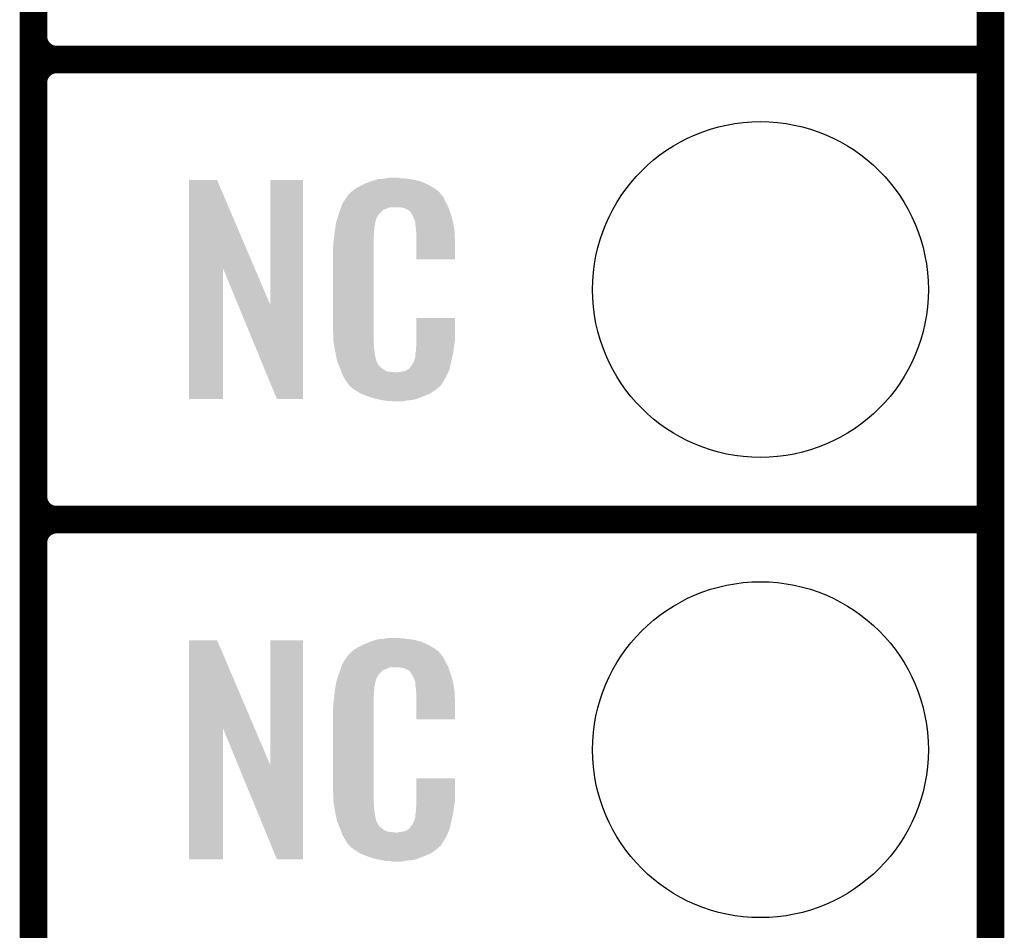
# Model space of a CAD drawing. Extents: x -1.3 to 24.2, y -3.9 to 39.2.
# Tile 8 of 21: x 18.8 to 24.2, y 4.1 to 9.1. Entities that reach past the tile are written whole.
import ezdxf

# ---------------------------------------------------------------- set-up
doc = ezdxf.new("R2010")
doc.units = 0
doc.layers.get('0').update_dxf_attribs({"linetype": 'CONTINUOUS'})
for name, color, linetype in [('RF_SWITCH_2_CLICK_V100_GKO', 14, 'CONTINUOUS'), ('RF_SWITCH_2_CLICK_V100_GTO', 12, 'CONTINUOUS'), ('RF_SWITCH_2_CLICK_V100_GTS', 13, 'CONTINUOUS')]:
    doc.layers.add(name, color=color, linetype=linetype)

# ---------------------------------------------------------------- blocks, each defined once
blk = doc.blocks.new('ROUND_24')
blk.add_circle((0, 0), 0.9271)

msp = doc.modelspace()

# ---------------------------------------------------------------- linework, layer by layer
at = {"layer": 'RF_SWITCH_2_CLICK_V100_GKO', "const_width": 0.1524}
msp.add_lwpolyline([(24.13, -1.27), (24.13, 36.83)], dxfattribs=at)
at = {"layer": 'RF_SWITCH_2_CLICK_V100_GTO', "const_width": 0.1524}
for points in [[(18.8468, -0.5588), (18.8468, 18.3388)], [(18.8468, 9.017), (18.8468, 11.303)], [(18.9738, 8.89), (24.13, 8.89)], [(18.9738, 8.89), (24.13, 8.89)], [(18.8468, 6.477), (18.8468, 8.763)], [(18.9738, 6.35), (24.13, 6.35)], [(18.9738, 6.35), (24.13, 6.35)], [(18.8468, 3.937), (18.8468, 6.223)]]:
    msp.add_lwpolyline(points, dxfattribs=at)
for points in [[(18.8468, 9.017, 0.4142136), (18.9738, 8.89)], [(18.9738, 8.89, 0.4142136), (18.8468, 8.763)], [(18.9738, 8.89, 0.4142136), (18.8468, 8.763)], [(18.8468, 6.477, 0.4142136), (18.9738, 6.35)], [(18.9738, 6.35, 0.4142136), (18.8468, 6.223)], [(18.9738, 6.35, 0.4142136), (18.8468, 6.223)]]:
    msp.add_lwpolyline(points, format="xyb", dxfattribs=at)
at = {"layer": 'RF_SWITCH_2_CLICK_V100_GTO'}
for points in [[(19.705338, 7.736678), (19.70535, 8.224496), (20.068358, 7.736678), (19.860264, 8.224496)], [(19.70535, 8.224496), (19.705352, 8.22452), (19.860264, 8.224496), (19.705352, 8.22452)], [(20.1549, 7.533798), (20.15493, 8.224488), (20.33522, 7.533798), (20.33524, 8.224488)], [(20.15493, 8.224488), (20.154932, 8.22452), (20.33524, 8.224488), (20.154932, 8.22452)], [(20.6756, 8.2042), (20.700998, 8.21436), (21.01451, 8.2042), (20.991288, 8.21436)], [(20.700998, 8.21436), (20.708618, 8.2169), (20.991288, 8.21436), (20.985482, 8.2169)], [(20.708618, 8.2169), (20.72386, 8.22198), (20.985482, 8.2169), (20.965162, 8.22198)], [(20.72386, 8.22198), (20.740794, 8.22706), (20.965162, 8.22198), (20.94484, 8.22706)], [(20.740794, 8.22706), (20.749262, 8.2296), (20.94484, 8.22706), (20.92452, 8.2296)], [(20.749262, 8.2296), (20.77974, 8.23214), (20.92452, 8.2296), (20.9042, 8.23214)], [(20.77974, 8.23214), (20.79498, 8.23468), (20.9042, 8.23214), (20.888962, 8.23468)], [(20.79498, 8.23468), (20.810222, 8.23722), (20.873722, 8.23468), (20.861022, 8.23722)], [(20.59178, 8.150862), (20.606294, 8.16356), (21.092884, 8.150862), (21.082002, 8.16356)], [(20.606294, 8.16356), (20.612102, 8.16864), (21.082002, 8.16356), (21.074892, 8.16864)], [(20.612102, 8.16864), (20.624078, 8.176262), (21.074892, 8.16864), (21.06422, 8.176262)], [(20.624078, 8.176262), (20.640042, 8.18642), (21.06422, 8.176262), (21.04729, 8.18642)], [(20.640042, 8.18642), (20.66544, 8.19912), (21.04729, 8.18642), (21.02612, 8.19912)], [(20.66544, 8.19912), (20.6756, 8.2042), (21.02612, 8.19912), (21.01451, 8.2042)], [(20.551142, 8.092442), (20.561, 8.10768), (21.128412, 8.092442), (21.1201, 8.10768)], [(20.561, 8.10768), (20.57579, 8.130536), (21.1201, 8.10768), (21.109942, 8.130536)], [(20.57579, 8.130536), (20.579082, 8.135622), (21.109942, 8.130536), (21.104864, 8.135622)], [(20.579082, 8.135622), (20.581622, 8.138162), (21.104864, 8.135622), (21.102328, 8.138162)], [(20.581622, 8.138162), (20.583658, 8.14071), (21.102328, 8.138162), (21.099782, 8.14071)], [(20.583658, 8.14071), (20.587712, 8.145776), (21.099782, 8.14071), (21.097242, 8.145776)], [(20.587712, 8.145776), (20.59178, 8.150862), (21.097242, 8.145776), (21.092884, 8.150862)], [(20.53336, 8.04164), (20.539582, 8.059416), (20.759424, 8.04164), (20.77721, 8.059416)], [(20.539582, 8.059416), (20.544916, 8.074658), (20.77721, 8.059416), (20.815296, 8.074658)], [(20.544916, 8.07466), (20.546694, 8.079738), (21.137154, 8.07466), (21.13534, 8.079738)], [(20.544916, 8.074658), (20.544916, 8.07466), (20.815296, 8.074658), (20.863558, 8.07466)], [(20.546694, 8.079738), (20.551142, 8.092442), (21.13534, 8.079738), (21.128412, 8.092442)], [(20.88134, 8.07212), (20.863558, 8.07466), (21.138062, 8.07212), (21.137154, 8.07466)], [(20.894038, 8.06958), (20.88134, 8.07212), (21.138968, 8.06958), (21.138062, 8.07212)], [(20.919436, 8.056882), (20.894038, 8.06958), (21.143504, 8.056882), (21.138968, 8.06958)], [(20.924518, 8.051802), (20.919436, 8.056882), (21.145318, 8.051802), (21.143504, 8.056882)], [(20.929964, 8.04418), (20.924518, 8.051802), (21.148038, 8.04418), (21.145318, 8.051802)], [(20.516514, 7.983218), (20.51812, 7.993382), (20.73148, 7.983218), (20.73425, 7.993382)], [(20.51812, 7.993382), (20.523732, 8.011158), (20.73425, 7.993382), (20.739098, 8.011158)], [(20.523732, 8.011158), (20.530952, 8.034018), (20.739098, 8.011158), (20.751798, 8.034018)], [(20.530952, 8.034018), (20.53336, 8.04164), (20.751798, 8.034018), (20.759424, 8.04164)], [(20.937218, 8.034022), (20.929964, 8.04418), (21.151028, 8.034022), (21.148038, 8.04418)], [(20.94738, 8.01116), (20.937218, 8.034022), (21.157752, 8.01116), (21.151028, 8.034022)], [(20.951444, 8.001002), (20.94738, 8.01116), (21.16074, 8.001002), (21.157752, 8.01116)], [(20.95246, 7.99846), (20.951444, 8.001002), (21.161226, 7.99846), (21.16074, 8.001002)], [(20.954998, 7.993384), (20.95246, 7.99846), (21.162192, 7.993384), (21.161226, 7.99846)], [(20.955, 7.978142), (20.954998, 7.993384), (21.165094, 7.978142), (21.162192, 7.993384)], [(20.50796, 7.92226), (20.510216, 7.942578), (20.7264, 7.92226), (20.7264, 7.942578)], [(20.510216, 7.942578), (20.5105, 7.94512), (20.7264, 7.942578), (20.726908, 7.94512)], [(20.5105, 7.94512), (20.512102, 7.955278), (20.726908, 7.94512), (20.72894, 7.955278)], [(20.512102, 7.955278), (20.514108, 7.967978), (20.72894, 7.955278), (20.72894, 7.967978)], [(20.514108, 7.967978), (20.515712, 7.978138), (20.72894, 7.967978), (20.73148, 7.978138)], [(20.515712, 7.978138), (20.516514, 7.983218), (20.73148, 7.978138), (20.73148, 7.983218)], [(20.95754, 7.96036), (20.955, 7.978142), (21.168482, 7.96036), (21.165094, 7.978142)], [(20.958518, 7.947658), (20.95754, 7.96036), (21.1709, 7.947658), (21.168482, 7.96036)], [(20.96008, 7.92734), (20.958518, 7.947658), (21.171784, 7.92734), (21.1709, 7.947658)], [(20.50288, 7.88162), (20.50542, 7.8994), (20.72386, 7.88162), (20.72386, 7.8994)], [(20.50542, 7.8994), (20.505702, 7.901938), (20.72386, 7.8994), (20.72386, 7.901938)], [(20.505702, 7.901938), (20.50796, 7.92226), (20.72386, 7.901938), (20.7264, 7.92226)], [(20.96008, 7.88924), (20.96008, 7.92734), (21.17344, 7.88924), (21.171784, 7.92734)], [(20.96008, 7.787672), (20.96008, 7.88924), (21.173408, 7.787672), (21.17344, 7.88924)], [(20.50034, 7.851142), (20.50288, 7.863842), (20.72386, 7.851142), (20.72386, 7.863842)], [(20.50034, 7.40156), (20.50034, 7.851142), (20.72386, 7.40156), (20.72386, 7.851142)], [(20.50288, 7.863842), (20.50288, 7.88162), (20.72386, 7.863842), (20.72386, 7.88162)], [(21.173408, 7.78764), (20.96008, 7.787672), (21.173408, 7.78764), (21.173408, 7.787672)], [(19.70532, 7.015512), (19.705338, 7.736678), (19.893248, 7.015512), (19.89328, 7.736678)], [(19.976882, 7.533798), (19.89328, 7.736678), (20.1549, 7.533798), (20.068358, 7.736678)], [(20.190456, 7.015504), (19.976882, 7.533798), (20.335208, 7.015504), (20.33522, 7.533798)], [(20.960084, 7.338058), (20.96011, 7.462488), (21.17344, 7.338058), (21.17344, 7.462488)], [(20.96011, 7.462488), (20.960112, 7.46252), (21.17344, 7.462488), (20.960112, 7.46252)], [(20.502692, 7.33806), (20.50034, 7.40156), (20.72386, 7.33806), (20.72386, 7.40156)], [(20.50288, 7.332982), (20.502692, 7.33806), (20.724586, 7.332982), (20.72386, 7.33806)], [(20.50509, 7.320278), (20.50288, 7.332982), (20.7264, 7.320278), (20.724586, 7.332982)], [(20.509066, 7.297418), (20.50509, 7.320278), (20.7264, 7.297418), (20.7264, 7.320278)], [(20.51304, 7.27456), (20.509066, 7.297418), (20.73001, 7.27456), (20.7264, 7.297418)], [(20.95754, 7.2898), (20.959444, 7.30504), (21.166326, 7.2898), (21.16836, 7.30504)], [(20.95754, 7.277102), (20.95754, 7.2898), (21.164634, 7.277102), (21.166326, 7.2898)], [(20.959444, 7.30504), (20.96008, 7.310122), (21.16836, 7.30504), (21.169086, 7.310122)], [(20.96008, 7.310122), (20.960082, 7.32282), (21.169086, 7.310122), (21.1709, 7.32282)], [(20.960082, 7.32282), (20.960084, 7.338058), (21.1709, 7.32282), (21.17344, 7.338058)], [(20.518122, 7.24916), (20.51304, 7.27456), (20.73402, 7.24916), (20.73001, 7.27456)], [(20.522694, 7.226298), (20.518122, 7.24916), (20.7391, 7.226298), (20.73402, 7.24916)], [(20.947382, 7.223762), (20.955, 7.249162), (21.15312, 7.223762), (21.159096, 7.249162)], [(20.955, 7.264402), (20.955508, 7.266942), (21.162682, 7.264402), (21.16328, 7.266942)], [(20.955, 7.249162), (20.955, 7.264402), (21.159096, 7.249162), (21.162682, 7.264402)], [(20.955508, 7.266942), (20.95754, 7.277102), (21.16328, 7.266942), (21.164634, 7.277102)], [(20.5232, 7.223762), (20.522694, 7.226298), (20.74037, 7.223762), (20.7391, 7.226298)], [(20.530518, 7.20599), (20.5232, 7.223762), (20.749262, 7.20599), (20.74037, 7.223762)], [(20.53157, 7.203436), (20.530518, 7.20599), (20.751802, 7.203436), (20.749262, 7.20599)], [(20.533656, 7.19837), (20.53157, 7.203436), (20.754344, 7.19837), (20.751802, 7.203436)], [(20.535752, 7.193278), (20.533656, 7.19837), (20.761962, 7.193278), (20.754344, 7.19837)], [(20.53889, 7.18566), (20.535752, 7.193278), (20.76958, 7.18566), (20.761962, 7.193278)], [(20.54098, 7.18058), (20.53889, 7.18566), (20.777202, 7.18058), (20.76958, 7.18566)], [(20.542934, 7.1755), (20.54098, 7.18058), (20.784822, 7.1755), (20.777202, 7.18058)], [(20.545866, 7.16788), (20.542934, 7.1755), (20.800064, 7.16788), (20.784822, 7.1755)], [(20.899122, 7.17042), (20.911816, 7.178038), (21.139372, 7.17042), (21.142958, 7.178038)], [(20.911816, 7.178038), (20.91182, 7.17804), (21.142958, 7.178038), (21.142958, 7.17804)], [(20.91182, 7.17804), (20.921974, 7.18566), (21.142958, 7.17804), (21.144652, 7.18566)], [(20.921974, 7.18566), (20.92452, 7.185692), (21.144652, 7.18566), (21.144658, 7.185692)], [(20.92452, 7.185692), (20.924526, 7.190746), (21.144658, 7.185692), (21.145782, 7.190746)], [(20.924526, 7.190746), (20.934682, 7.200902), (21.145782, 7.190746), (21.148038, 7.200902)], [(20.934682, 7.200902), (20.94738, 7.22376), (21.148038, 7.200902), (21.15312, 7.22376)], [(20.94738, 7.22376), (20.947382, 7.223762), (21.15312, 7.22376), (21.15312, 7.223762)], [(20.54782, 7.1628), (20.545866, 7.16788), (20.845782, 7.1628), (20.800064, 7.16788)], [(20.55368, 7.14756), (20.54782, 7.1628), (21.128616, 7.14756), (21.135786, 7.1628)], [(20.560738, 7.13486), (20.55368, 7.14756), (21.12264, 7.13486), (21.128616, 7.14756)], [(20.566382, 7.124698), (20.560738, 7.13486), (21.116542, 7.124698), (21.12264, 7.13486)], [(20.57654, 7.10946), (20.566382, 7.124698), (21.1074, 7.10946), (21.116542, 7.124698)], [(20.845782, 7.1628), (20.855942, 7.162802), (21.135786, 7.1628), (21.135788, 7.162802)], [(20.855942, 7.162802), (20.863564, 7.16534), (21.135788, 7.162802), (21.136982, 7.16534)], [(20.873722, 7.16534), (20.899122, 7.17042), (21.136982, 7.16534), (21.139372, 7.17042)], [(20.579074, 7.106926), (20.57654, 7.10946), (21.105878, 7.106926), (21.1074, 7.10946)], [(20.57908, 7.104376), (20.579074, 7.106926), (21.104348, 7.104376), (21.105878, 7.106926)], [(20.58561, 7.09676), (20.57908, 7.104376), (21.09978, 7.09676), (21.104348, 7.104376)], [(20.589958, 7.091688), (20.58561, 7.09676), (21.097236, 7.091688), (21.09978, 7.09676)], [(20.594318, 7.0866), (20.589958, 7.091688), (21.090882, 7.0866), (21.097236, 7.091688)], [(20.600246, 7.08152), (20.594318, 7.0866), (21.08454, 7.08152), (21.090882, 7.0866)], [(20.612098, 7.07136), (20.600246, 7.08152), (21.072688, 7.07136), (21.08454, 7.08152)], [(20.620228, 7.06628), (20.612098, 7.07136), (21.066762, 7.06628), (21.072688, 7.07136)], [(19.893248, 7.01548), (19.70532, 7.015512), (19.893248, 7.01548), (19.893248, 7.015512)], [(20.335208, 7.01548), (20.190456, 7.015504), (20.335208, 7.01548), (20.335208, 7.015504)], [(20.64868, 7.0485), (20.620228, 7.06628), (21.04137, 7.0485), (21.066762, 7.06628)], [(20.65274, 7.045962), (20.64868, 7.0485), (21.035446, 7.045962), (21.04137, 7.0485)], [(20.685396, 7.03326), (20.65274, 7.045962), (21.0058, 7.03326), (21.035446, 7.045962)], [(20.69846, 7.028178), (20.685396, 7.03326), (20.99273, 7.028178), (21.0058, 7.03326)], [(20.741638, 7.01548), (20.69846, 7.028178), (20.960078, 7.01548), (20.99273, 7.028178)], [(20.768734, 7.0104), (20.741638, 7.01548), (20.937218, 7.0104), (20.960078, 7.01548)], [(20.78228, 7.00786), (20.768734, 7.0104), (20.90928, 7.00786), (20.937218, 7.0104)], [(20.797518, 7.00532), (20.78228, 7.00786), (20.894038, 7.00532), (20.90928, 7.00786)], [(20.827998, 7.00278), (20.815298, 7.00532), (20.878798, 7.00278), (20.894038, 7.00532)], [(19.705338, 5.196678), (19.70535, 5.684496), (20.068358, 5.196678), (19.860264, 5.684496)], [(19.70535, 5.684496), (19.705352, 5.68452), (19.860264, 5.684496), (19.705352, 5.68452)], [(20.1549, 4.993798), (20.15493, 5.684488), (20.33522, 4.993798), (20.33524, 5.684488)], [(20.15493, 5.684488), (20.154932, 5.68452), (20.33524, 5.684488), (20.154932, 5.68452)], [(20.640042, 5.64642), (20.66544, 5.65912), (21.04729, 5.64642), (21.02612, 5.65912)], [(20.66544, 5.65912), (20.6756, 5.6642), (21.02612, 5.65912), (21.01451, 5.6642)], [(20.6756, 5.6642), (20.700998, 5.67436), (21.01451, 5.6642), (20.991288, 5.67436)], [(20.700998, 5.67436), (20.708618, 5.6769), (20.991288, 5.67436), (20.985482, 5.6769)], [(20.708618, 5.6769), (20.72386, 5.68198), (20.985482, 5.6769), (20.965162, 5.68198)], [(20.72386, 5.68198), (20.740794, 5.68706), (20.965162, 5.68198), (20.94484, 5.68706)], [(20.740794, 5.68706), (20.749262, 5.6896), (20.94484, 5.68706), (20.92452, 5.6896)], [(20.749262, 5.6896), (20.77974, 5.69214), (20.92452, 5.6896), (20.9042, 5.69214)], [(20.77974, 5.69214), (20.79498, 5.69468), (20.9042, 5.69214), (20.888962, 5.69468)], [(20.79498, 5.69468), (20.810222, 5.69722), (20.873722, 5.69468), (20.861022, 5.69722)], [(20.581622, 5.598162), (20.583658, 5.60071), (21.102328, 5.598162), (21.099782, 5.60071)], [(20.583658, 5.60071), (20.587712, 5.605776), (21.099782, 5.60071), (21.097242, 5.605776)], [(20.587712, 5.605776), (20.59178, 5.610862), (21.097242, 5.605776), (21.092884, 5.610862)], [(20.59178, 5.610862), (20.606294, 5.62356), (21.092884, 5.610862), (21.082002, 5.62356)], [(20.606294, 5.62356), (20.612102, 5.62864), (21.082002, 5.62356), (21.074892, 5.62864)], [(20.612102, 5.62864), (20.624078, 5.636262), (21.074892, 5.62864), (21.06422, 5.636262)], [(20.624078, 5.636262), (20.640042, 5.64642), (21.06422, 5.636262), (21.04729, 5.64642)], [(20.546694, 5.539738), (20.551142, 5.552442), (21.13534, 5.539738), (21.128412, 5.552442)], [(20.551142, 5.552442), (20.561, 5.56768), (21.128412, 5.552442), (21.1201, 5.56768)], [(20.561, 5.56768), (20.57579, 5.590536), (21.1201, 5.56768), (21.109942, 5.590536)], [(20.57579, 5.590536), (20.579082, 5.595622), (21.109942, 5.590536), (21.104864, 5.595622)], [(20.579082, 5.595622), (20.581622, 5.598162), (21.104864, 5.595622), (21.102328, 5.598162)], [(20.523732, 5.471158), (20.530952, 5.494018), (20.739098, 5.471158), (20.751798, 5.494018)], [(20.530952, 5.494018), (20.53336, 5.50164), (20.751798, 5.494018), (20.759424, 5.50164)], [(20.53336, 5.50164), (20.539582, 5.519416), (20.759424, 5.50164), (20.77721, 5.519416)], [(20.539582, 5.519416), (20.544916, 5.534658), (20.77721, 5.519416), (20.815296, 5.534658)], [(20.544916, 5.53466), (20.546694, 5.539738), (21.137154, 5.53466), (21.13534, 5.539738)], [(20.544916, 5.534658), (20.544916, 5.53466), (20.815296, 5.534658), (20.863558, 5.53466)], [(20.88134, 5.53212), (20.863558, 5.53466), (21.138062, 5.53212), (21.137154, 5.53466)], [(20.894038, 5.52958), (20.88134, 5.53212), (21.138968, 5.52958), (21.138062, 5.53212)], [(20.919436, 5.516882), (20.894038, 5.52958), (21.143504, 5.516882), (21.138968, 5.52958)], [(20.924518, 5.511802), (20.919436, 5.516882), (21.145318, 5.511802), (21.143504, 5.516882)], [(20.929964, 5.50418), (20.924518, 5.511802), (21.148038, 5.50418), (21.145318, 5.511802)], [(20.937218, 5.494022), (20.929964, 5.50418), (21.151028, 5.494022), (21.148038, 5.50418)], [(20.94738, 5.47116), (20.937218, 5.494022), (21.157752, 5.47116), (21.151028, 5.494022)], [(20.514108, 5.427978), (20.515712, 5.438138), (20.72894, 5.427978), (20.73148, 5.438138)], [(20.515712, 5.438138), (20.516514, 5.443218), (20.73148, 5.438138), (20.73148, 5.443218)], [(20.516514, 5.443218), (20.51812, 5.453382), (20.73148, 5.443218), (20.73425, 5.453382)], [(20.51812, 5.453382), (20.523732, 5.471158), (20.73425, 5.453382), (20.739098, 5.471158)], [(20.951444, 5.461002), (20.94738, 5.47116), (21.16074, 5.461002), (21.157752, 5.47116)], [(20.95246, 5.45846), (20.951444, 5.461002), (21.161226, 5.45846), (21.16074, 5.461002)], [(20.954998, 5.453384), (20.95246, 5.45846), (21.162192, 5.453384), (21.161226, 5.45846)], [(20.955, 5.438142), (20.954998, 5.453384), (21.165094, 5.438142), (21.162192, 5.453384)], [(20.95754, 5.42036), (20.955, 5.438142), (21.168482, 5.42036), (21.165094, 5.438142)], [(20.505702, 5.361938), (20.50796, 5.38226), (20.72386, 5.361938), (20.7264, 5.38226)], [(20.50796, 5.38226), (20.510216, 5.402578), (20.7264, 5.38226), (20.7264, 5.402578)], [(20.510216, 5.402578), (20.5105, 5.40512), (20.7264, 5.402578), (20.726908, 5.40512)], [(20.5105, 5.40512), (20.512102, 5.415278), (20.726908, 5.40512), (20.72894, 5.415278)], [(20.512102, 5.415278), (20.514108, 5.427978), (20.72894, 5.415278), (20.72894, 5.427978)], [(20.958518, 5.407658), (20.95754, 5.42036), (21.1709, 5.407658), (21.168482, 5.42036)], [(20.96008, 5.38734), (20.958518, 5.407658), (21.171784, 5.38734), (21.1709, 5.407658)], [(20.96008, 5.34924), (20.96008, 5.38734), (21.17344, 5.34924), (21.171784, 5.38734)], [(20.50288, 5.34162), (20.50542, 5.3594), (20.72386, 5.34162), (20.72386, 5.3594)], [(20.50288, 5.323842), (20.50288, 5.34162), (20.72386, 5.323842), (20.72386, 5.34162)], [(20.50542, 5.3594), (20.505702, 5.361938), (20.72386, 5.3594), (20.72386, 5.361938)], [(20.96008, 5.247672), (20.96008, 5.34924), (21.173408, 5.247672), (21.17344, 5.34924)], [(20.50034, 5.311142), (20.50288, 5.323842), (20.72386, 5.311142), (20.72386, 5.323842)], [(20.50034, 4.86156), (20.50034, 5.311142), (20.72386, 4.86156), (20.72386, 5.311142)], [(21.173408, 5.24764), (20.96008, 5.247672), (21.173408, 5.24764), (21.173408, 5.247672)], [(19.70532, 4.475512), (19.705338, 5.196678), (19.893248, 4.475512), (19.89328, 5.196678)], [(19.976882, 4.993798), (19.89328, 5.196678), (20.1549, 4.993798), (20.068358, 5.196678)], [(20.190456, 4.475504), (19.976882, 4.993798), (20.335208, 4.475504), (20.33522, 4.993798)], [(20.960084, 4.798058), (20.96011, 4.922488), (21.17344, 4.798058), (21.17344, 4.922488)], [(20.96011, 4.922488), (20.960112, 4.92252), (21.17344, 4.922488), (20.960112, 4.92252)], [(20.502692, 4.79806), (20.50034, 4.86156), (20.72386, 4.79806), (20.72386, 4.86156)], [(20.50288, 4.792982), (20.502692, 4.79806), (20.724586, 4.792982), (20.72386, 4.79806)], [(20.50509, 4.780278), (20.50288, 4.792982), (20.7264, 4.780278), (20.724586, 4.792982)], [(20.960082, 4.78282), (20.960084, 4.798058), (21.1709, 4.78282), (21.17344, 4.798058)], [(20.509066, 4.757418), (20.50509, 4.780278), (20.7264, 4.757418), (20.7264, 4.780278)], [(20.51304, 4.73456), (20.509066, 4.757418), (20.73001, 4.73456), (20.7264, 4.757418)], [(20.518122, 4.70916), (20.51304, 4.73456), (20.73402, 4.70916), (20.73001, 4.73456)], [(20.955508, 4.726942), (20.95754, 4.737102), (21.16328, 4.726942), (21.164634, 4.737102)], [(20.95754, 4.7498), (20.959444, 4.76504), (21.166326, 4.7498), (21.16836, 4.76504)], [(20.95754, 4.737102), (20.95754, 4.7498), (21.164634, 4.737102), (21.166326, 4.7498)], [(20.959444, 4.76504), (20.96008, 4.770122), (21.16836, 4.76504), (21.169086, 4.770122)], [(20.96008, 4.770122), (20.960082, 4.78282), (21.169086, 4.770122), (21.1709, 4.78282)], [(20.522694, 4.686298), (20.518122, 4.70916), (20.7391, 4.686298), (20.73402, 4.70916)], [(20.5232, 4.683762), (20.522694, 4.686298), (20.74037, 4.683762), (20.7391, 4.686298)], [(20.530518, 4.66599), (20.5232, 4.683762), (20.749262, 4.66599), (20.74037, 4.683762)], [(20.934682, 4.660902), (20.94738, 4.68376), (21.148038, 4.660902), (21.15312, 4.68376)], [(20.94738, 4.68376), (20.947382, 4.683762), (21.15312, 4.68376), (21.15312, 4.683762)], [(20.947382, 4.683762), (20.955, 4.709162), (21.15312, 4.683762), (21.159096, 4.709162)], [(20.955, 4.724402), (20.955508, 4.726942), (21.162682, 4.724402), (21.16328, 4.726942)], [(20.955, 4.709162), (20.955, 4.724402), (21.159096, 4.709162), (21.162682, 4.724402)], [(20.53157, 4.663436), (20.530518, 4.66599), (20.751802, 4.663436), (20.749262, 4.66599)], [(20.533656, 4.65837), (20.53157, 4.663436), (20.754344, 4.65837), (20.751802, 4.663436)], [(20.535752, 4.653278), (20.533656, 4.65837), (20.761962, 4.653278), (20.754344, 4.65837)], [(20.53889, 4.64566), (20.535752, 4.653278), (20.76958, 4.64566), (20.761962, 4.653278)], [(20.54098, 4.64058), (20.53889, 4.64566), (20.777202, 4.64058), (20.76958, 4.64566)], [(20.542934, 4.6355), (20.54098, 4.64058), (20.784822, 4.6355), (20.777202, 4.64058)], [(20.545866, 4.62788), (20.542934, 4.6355), (20.800064, 4.62788), (20.784822, 4.6355)], [(20.54782, 4.6228), (20.545866, 4.62788), (20.845782, 4.6228), (20.800064, 4.62788)], [(20.55368, 4.60756), (20.54782, 4.6228), (21.128616, 4.60756), (21.135786, 4.6228)], [(20.845782, 4.6228), (20.855942, 4.622802), (21.135786, 4.6228), (21.135788, 4.622802)], [(20.855942, 4.622802), (20.863564, 4.62534), (21.135788, 4.622802), (21.136982, 4.62534)], [(20.873722, 4.62534), (20.899122, 4.63042), (21.136982, 4.62534), (21.139372, 4.63042)], [(20.899122, 4.63042), (20.911816, 4.638038), (21.139372, 4.63042), (21.142958, 4.638038)], [(20.911816, 4.638038), (20.91182, 4.63804), (21.142958, 4.638038), (21.142958, 4.63804)], [(20.91182, 4.63804), (20.921974, 4.64566), (21.142958, 4.63804), (21.144652, 4.64566)], [(20.921974, 4.64566), (20.92452, 4.645692), (21.144652, 4.64566), (21.144658, 4.645692)], [(20.92452, 4.645692), (20.924526, 4.650746), (21.144658, 4.645692), (21.145782, 4.650746)], [(20.924526, 4.650746), (20.934682, 4.660902), (21.145782, 4.650746), (21.148038, 4.660902)], [(20.560738, 4.59486), (20.55368, 4.60756), (21.12264, 4.59486), (21.128616, 4.60756)], [(20.566382, 4.584698), (20.560738, 4.59486), (21.116542, 4.584698), (21.12264, 4.59486)], [(20.57654, 4.56946), (20.566382, 4.584698), (21.1074, 4.56946), (21.116542, 4.584698)], [(20.579074, 4.566926), (20.57654, 4.56946), (21.105878, 4.566926), (21.1074, 4.56946)], [(20.57908, 4.564376), (20.579074, 4.566926), (21.104348, 4.564376), (21.105878, 4.566926)], [(20.58561, 4.55676), (20.57908, 4.564376), (21.09978, 4.55676), (21.104348, 4.564376)], [(20.589958, 4.551688), (20.58561, 4.55676), (21.097236, 4.551688), (21.09978, 4.55676)], [(20.594318, 4.5466), (20.589958, 4.551688), (21.090882, 4.5466), (21.097236, 4.551688)], [(20.600246, 4.54152), (20.594318, 4.5466), (21.08454, 4.54152), (21.090882, 4.5466)], [(20.612098, 4.53136), (20.600246, 4.54152), (21.072688, 4.53136), (21.08454, 4.54152)], [(20.620228, 4.52628), (20.612098, 4.53136), (21.066762, 4.52628), (21.072688, 4.53136)], [(20.64868, 4.5085), (20.620228, 4.52628), (21.04137, 4.5085), (21.066762, 4.52628)], [(19.893248, 4.47548), (19.70532, 4.475512), (19.893248, 4.47548), (19.893248, 4.475512)], [(20.335208, 4.47548), (20.190456, 4.475504), (20.335208, 4.47548), (20.335208, 4.475504)], [(20.65274, 4.505962), (20.64868, 4.5085), (21.035446, 4.505962), (21.04137, 4.5085)], [(20.685396, 4.49326), (20.65274, 4.505962), (21.0058, 4.49326), (21.035446, 4.505962)], [(20.69846, 4.488178), (20.685396, 4.49326), (20.99273, 4.488178), (21.0058, 4.49326)], [(20.741638, 4.47548), (20.69846, 4.488178), (20.960078, 4.47548), (20.99273, 4.488178)], [(20.768734, 4.4704), (20.741638, 4.47548), (20.937218, 4.4704), (20.960078, 4.47548)], [(20.78228, 4.46786), (20.768734, 4.4704), (20.90928, 4.46786), (20.937218, 4.4704)], [(20.797518, 4.46532), (20.78228, 4.46786), (20.894038, 4.46532), (20.90928, 4.46786)], [(20.827998, 4.46278), (20.815298, 4.46532), (20.878798, 4.46278), (20.894038, 4.46532)]]:
    msp.add_solid(points, dxfattribs=at)

# ---------------------------------------------------------------- block references
at = {"layer": 'RF_SWITCH_2_CLICK_V100_GTS'}
for p in [(22.86, 7.62), (22.86, 5.08)]:
    msp.add_blockref('ROUND_24', p, dxfattribs=at)

doc.saveas('drawing.dxf')
